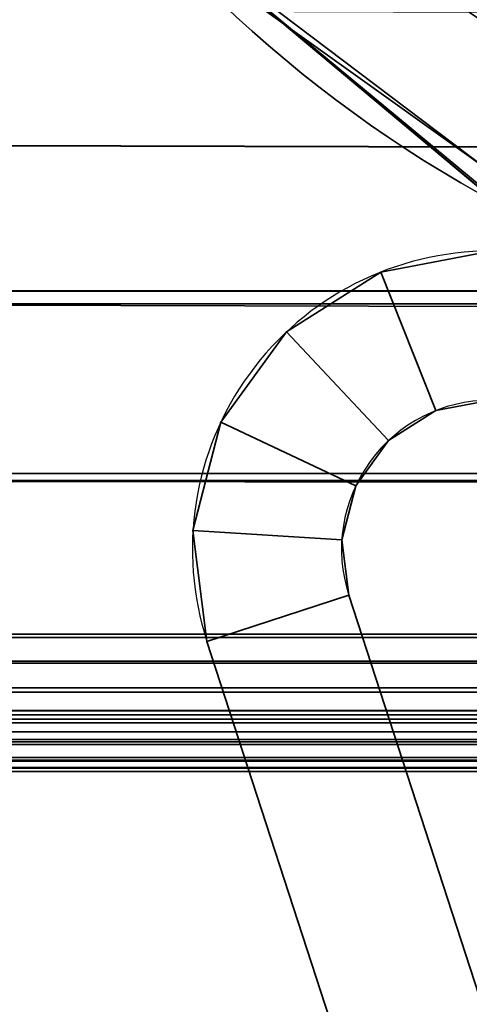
# Model space of a CAD drawing. Header units: millimetres. Extents: x -523 to 5323, y -130 to 66.
# Tile 92 of 153: x -340.76 to -338.35, y -5.04 to 0.24. Entities that reach past the tile are written whole.
import ezdxf

# ---------------------------------------------------------------- set-up
doc = ezdxf.new("R2010")
doc.units = ezdxf.units.MM
doc.layers.add('151', color=7, linetype='Continuous', true_color=0xffffff)

# ---------------------------------------------------------------- blocks, each defined once
blk = doc.blocks.new('UG_SURFACE_001')
at = {"layer": '151', "color": 252, "linetype": 'Continuous', "lineweight": 35}
for points in [[(522.5, -46, 2207), (522.5, 40, 2207), (-522.5, 40, 2207), (-522.5, -46, 2207)], [(-372.5, -46, 2056.9999), (-372.5, 40, 2056.9999), (372.5, 40, 2056.9999), (372.5, -46, 2056.9999)]]:
    blk.add_3dface(points, dxfattribs=at)
blk = doc.blocks.new('UG_SURFACE_007')
at = {"layer": '151', "color": 252, "linetype": 'Continuous', "lineweight": 35}
for points in [[(-338.2322, -1, 2023.1149), (-338.8213, -1.1124, 2023.1149), (-338.5268, -1.8562, 2023.1149), (-338.2322, -1.8, 2023.1149)], [(-338.2322, -1, 2023.1149), (-338.2322, -1, 0.95), (-338.8213, -1.1124, 0.95), (-338.8213, -1.1124, 2023.1149)], [(-338.2322, -1.8, 0.95), (-338.5268, -1.8562, 0.95), (-338.8213, -1.1124, 0.95), (-338.2322, -1, 0.95)], [(-338.8213, -1.1124, 2023.1149), (-339.3275, -1.4337, 2023.1149), (-338.7799, -2.0168, 2023.1149), (-338.5268, -1.8562, 2023.1149)], [(-338.8213, -1.1124, 2023.1149), (-338.8213, -1.1124, 0.95), (-339.3275, -1.4337, 0.95), (-339.3275, -1.4337, 2023.1149)], [(-339.3275, -1.4337, 0.95), (-338.8213, -1.1124, 0.95), (-338.5268, -1.8562, 0.95), (-338.7799, -2.0168, 0.95)], [(-338.9561, -2.2594, 2023.1149), (-338.7799, -2.0168, 2023.1149), (-339.3275, -1.4337, 2023.1149), (-339.68, -1.9188, 2023.1149)], [(-339.3275, -1.4337, 2023.1149), (-339.3275, -1.4337, 0.95), (-339.68, -1.9188, 0.95), (-339.68, -1.9188, 2023.1149)], [(-339.68, -1.9188, 0.95), (-339.3275, -1.4337, 0.95), (-338.7799, -2.0168, 0.95), (-338.9561, -2.2594, 0.95)], [(-338.5268, -1.8562, 2023.1149), (-338.5268, -1.8562, 0.95), (-338.2322, -1.8, 0.95), (-338.2322, -1.8, 2023.1149)], [(-338.7799, -2.0168, 2023.1149), (-338.7799, -2.0168, 0.95), (-338.5268, -1.8562, 0.95), (-338.5268, -1.8562, 2023.1149)], [(-339.68, -1.9188, 2023.1149), (-339.8291, -2.4996, 2023.1149), (-339.0307, -2.5498, 2023.1149), (-338.9561, -2.2594, 2023.1149)], [(-339.68, -1.9188, 2023.1149), (-339.68, -1.9188, 0.95), (-339.8291, -2.4996, 0.95), (-339.8291, -2.4996, 2023.1149)], [(-339.8291, -2.4996, 0.95), (-339.68, -1.9188, 0.95), (-338.9561, -2.2594, 0.95), (-339.0307, -2.5498, 0.95)], [(-338.9561, -2.2594, 2023.1149), (-338.9561, -2.2594, 0.95), (-338.7799, -2.0168, 0.95), (-338.7799, -2.0168, 2023.1149)], [(-339.0307, -2.5498, 2023.1149), (-339.0307, -2.5498, 0.95), (-338.9561, -2.2594, 0.95), (-338.9561, -2.2594, 2023.1149)], [(-338.9931, -2.8473, 2023.1149), (-339.0307, -2.5498, 2023.1149), (-339.8291, -2.4996, 2023.1149), (-339.7539, -3.0945, 2023.1149)], [(-339.8291, -2.4996, 2023.1149), (-339.8291, -2.4996, 0.95), (-339.7539, -3.0945, 0.95), (-339.7539, -3.0945, 2023.1149)], [(-339.7539, -3.0945, 0.95), (-339.8291, -2.4996, 0.95), (-339.0307, -2.5498, 0.95), (-338.9931, -2.8473, 0.95)], [(-338.9931, -2.8473, 2023.1149), (-338.9931, -2.8473, 0.95), (-339.0307, -2.5498, 0.95), (-339.0307, -2.5498, 2023.1149)], [(-337.113, -8.6322, 2023.1149), (-338.9931, -2.8473, 2023.1149), (-339.7539, -3.0945, 2023.1149), (-337.8738, -8.8795, 2023.1149)], [(-337.8738, -8.8795, 0.95), (-339.7539, -3.0945, 0.95), (-338.9931, -2.8473, 0.95), (-337.113, -8.6322, 0.95)], [(-338.9931, -2.8473, 2023.1149), (-337.113, -8.6322, 2023.1149), (-337.113, -8.6322, 0.95), (-338.9931, -2.8473, 0.95)], [(-339.7539, -3.0945, 2023.1149), (-339.7539, -3.0945, 0.95), (-337.8738, -8.8795, 0.95), (-337.8738, -8.8795, 2023.1149)]]:
    blk.add_3dface(points, dxfattribs=at)
blk = doc.blocks.new('UG_SURFACE_008')
at = {"layer": '151', "color": 252, "linetype": 'Continuous', "lineweight": 35}
for points in [[(-338.2322, -1, 2023.1149), (-338.8213, -1.1124, 2023.1149), (-338.5268, -1.8562, 2023.1149), (-338.2322, -1.8, 2023.1149)], [(-338.2322, -1, 2023.1149), (-338.2322, -1, 0.95), (-338.8213, -1.1124, 0.95), (-338.8213, -1.1124, 2023.1149)], [(-338.2322, -1.8, 0.95), (-338.5268, -1.8562, 0.95), (-338.8213, -1.1124, 0.95), (-338.2322, -1, 0.95)], [(-338.8213, -1.1124, 2023.1149), (-339.3275, -1.4337, 2023.1149), (-338.7799, -2.0168, 2023.1149), (-338.5268, -1.8562, 2023.1149)], [(-338.8213, -1.1124, 2023.1149), (-338.8213, -1.1124, 0.95), (-339.3275, -1.4337, 0.95), (-339.3275, -1.4337, 2023.1149)], [(-338.5268, -1.8562, 0.95), (-338.7799, -2.0168, 0.95), (-339.3275, -1.4337, 0.95), (-338.8213, -1.1124, 0.95)], [(-338.9561, -2.2594, 2023.1149), (-338.7799, -2.0168, 2023.1149), (-339.3275, -1.4337, 2023.1149), (-339.68, -1.9188, 2023.1149)], [(-339.3275, -1.4337, 2023.1149), (-339.3275, -1.4337, 0.95), (-339.68, -1.9188, 0.95), (-339.68, -1.9188, 2023.1149)], [(-338.7799, -2.0168, 0.95), (-338.9561, -2.2594, 0.95), (-339.68, -1.9188, 0.95), (-339.3275, -1.4337, 0.95)], [(-338.5268, -1.8562, 2023.1149), (-338.5268, -1.8562, 0.95), (-338.2322, -1.8, 0.95), (-338.2322, -1.8, 2023.1149)], [(-338.7799, -2.0168, 2023.1149), (-338.7799, -2.0168, 0.95), (-338.5268, -1.8562, 0.95), (-338.5268, -1.8562, 2023.1149)], [(-339.68, -1.9188, 2023.1149), (-339.8291, -2.4996, 2023.1149), (-339.0307, -2.5498, 2023.1149), (-338.9561, -2.2594, 2023.1149)], [(-339.68, -1.9188, 2023.1149), (-339.68, -1.9188, 0.95), (-339.8291, -2.4996, 0.95), (-339.8291, -2.4996, 2023.1149)], [(-339.8291, -2.4996, 0.95), (-339.68, -1.9188, 0.95), (-338.9561, -2.2594, 0.95), (-339.0307, -2.5498, 0.95)], [(-338.9561, -2.2594, 2023.1149), (-338.9561, -2.2594, 0.95), (-338.7799, -2.0168, 0.95), (-338.7799, -2.0168, 2023.1149)], [(-339.0307, -2.5498, 2023.1149), (-339.0307, -2.5498, 0.95), (-338.9561, -2.2594, 0.95), (-338.9561, -2.2594, 2023.1149)], [(-338.9931, -2.8473, 2023.1149), (-339.0307, -2.5498, 2023.1149), (-339.8291, -2.4996, 2023.1149), (-339.7539, -3.0945, 2023.1149)], [(-339.8291, -2.4996, 2023.1149), (-339.8291, -2.4996, 0.95), (-339.7539, -3.0945, 0.95), (-339.7539, -3.0945, 2023.1149)], [(-339.7539, -3.0945, 0.95), (-339.8291, -2.4996, 0.95), (-339.0307, -2.5498, 0.95), (-338.9931, -2.8473, 0.95)], [(-338.9931, -2.8473, 2023.1149), (-338.9931, -2.8473, 0.95), (-339.0307, -2.5498, 0.95), (-339.0307, -2.5498, 2023.1149)], [(-337.113, -8.6322, 2023.1149), (-338.9931, -2.8473, 2023.1149), (-339.7539, -3.0945, 2023.1149), (-337.8738, -8.8795, 2023.1149)], [(-337.8738, -8.8795, 0.95), (-339.7539, -3.0945, 0.95), (-338.9931, -2.8473, 0.95), (-337.113, -8.6322, 0.95)], [(-338.9931, -2.8473, 2023.1149), (-337.113, -8.6322, 2023.1149), (-337.113, -8.6322, 0.95), (-338.9931, -2.8473, 0.95)], [(-339.7539, -3.0945, 2023.1149), (-339.7539, -3.0945, 0.95), (-337.8738, -8.8795, 0.95), (-337.8738, -8.8795, 2023.1149)]]:
    blk.add_3dface(points, dxfattribs=at)
blk = doc.blocks.new('UG_SURFACE_033')
at = {"layer": '151', "color": 252, "linetype": 'Continuous', "lineweight": 35}
for points in [[(-329, 4.0129, -5), (-344, 4.0129, -5), (-344, -50.8703, -5), (344, -50.8703, -5)], [(-344, -50.8703, -6), (-344, 4.0129, -6), (-329, 4.0129, -6)], [(-329, 4.0129, -6), (329, 4.0129, -6), (-344, -50.8703, -6)], [(329, 4.0129, -6), (344, 4.0129, -6), (344, -50.8703, -6), (-344, -50.8703, -6)]]:
    blk.add_3dface(points, dxfattribs=at)
blk = doc.blocks.new('UG_SURFACE_049')
at = {"layer": '151', "color": 252, "linetype": 'Continuous', "lineweight": 35}
for points in [[(-346.5, -52.92, 2031.5001), (346.5, -52.92, 2031.5001), (346.5, 14.92, 2031.5001), (-346.5, 14.92, 2031.5001)], [(-345, -52.92, 2030), (-345, 14.92, 2030), (345, 14.92, 2030), (345, -52.92, 2030)]]:
    blk.add_3dface(points, dxfattribs=at)
blk = doc.blocks.new('UG_SURFACE_053')
at = {"layer": '151', "color": 7, "linetype": 'Continuous', "lineweight": 35}
for points in [[(-339.9156, 0.6308, 2024.9157), (-338.2612, -0.5532, 2023.2613), (-337.9503, 0.1813, 2022.9502), (-339.5188, 1.3368, 2024.5187)], [(-338.2835, -0.6536, -8), (-339.869, 0.6632, -8), (-339.4704, 1.3698, -8), (-337.9748, 0.0846, -8)], [(-339.4704, 1.3698, -8), (-339.5188, 1.3368, 2024.5187), (-337.9503, 0.1813, 2022.9502)], [(-337.9503, 0.1813, 2022.9502), (-337.9748, 0.0846, -8), (-339.4704, 1.3698, -8)], [(-338.2612, -0.5532, 2023.2613), (-339.9156, 0.6308, 2024.9157), (-339.869, 0.6632, -8)], [(-339.869, 0.6632, -8), (-338.2835, -0.6536, -8), (-338.2612, -0.5532, 2023.2613)]]:
    blk.add_3dface(points, dxfattribs=at)
blk = doc.blocks.new('UG_SURFACE_054')
at = {"layer": '151', "color": 7, "linetype": 'Continuous', "lineweight": 35}
for points in [[(-338.1868, -0.749, 2023.1867), (-339.5944, 0.4301, 2024.5945), (-339.2461, 1.1359, 2024.246), (-337.5919, -0.0826, 2022.5918)], [(-339.2461, 1.1359, 2024.246), (339.2461, 1.1359, 2024.246), (337.5919, -0.0826, 2022.5918), (-337.5919, -0.0826, 2022.5918)], [(343.2493, -1.0249, 2028.2493), (-343.2823, -1.2144, 2028.2824), (-343.1925, 0.5499, 2028.1925)], [(-343.1925, 0.5499, 2028.1925), (343.1925, 0.5499, 2028.1925), (343.2493, -1.0249, 2028.2493)], [(339.6104, 0.4124, 2024.6105), (-339.5944, 0.4301, 2024.5945), (-338.1868, -0.749, 2023.1867)], [(344.3484, -2.085, 2029.3484), (344.1945, 0.3067, 2029.1944), (-344.1673, 0.3027, 2029.1672)], [(344.3484, -2.085, 2029.3484), (-344.1673, 0.3027, 2029.1672), (-344.1648, -0.4257, 2029.1648)], [(-344.1648, -0.4257, 2029.1648), (-344.375, -2.1926, 2029.3751), (344.4016, -2.2248, 2029.4015)], [(-344.1648, -0.4257, 2029.1648), (344.4016, -2.2248, 2029.4015), (344.3484, -2.085, 2029.3484)], [(343.2493, -1.0249, 2028.2493), (343.2905, -1.2095, 2028.2905), (-343.2823, -1.2144, 2028.2824)], [(-343.2858, -1.283, 2028.2857), (343.2905, -1.2095, 2028.2905), (343.755, -3.2885, 2028.7549)], [(-343.2858, -1.283, 2028.2857), (-343.2823, -1.2144, 2028.2824), (343.2905, -1.2095, 2028.2905)], [(343.755, -3.2885, 2028.7549), (-343.8237, -3.4665, 2028.8236), (-343.2858, -1.283, 2028.2857)], [(-344.375, -2.1926, 2029.3751), (-344.3906, -2.2319, 2029.3906), (344.4016, -2.2248, 2029.4015)], [(-344.3906, -2.2319, 2029.3906), (-344.7183, -3.0566, 2029.7184), (344.7183, -3.0566, 2029.7184)], [(344.7183, -3.0566, 2029.7184), (344.4016, -2.2248, 2029.4015), (-344.3906, -2.2319, 2029.3906)], [(-344.7245, -3.074, 2029.7246), (344.7245, -3.074, 2029.7246), (344.7183, -3.0566, 2029.7184), (-344.7183, -3.0566, 2029.7184)], [(344.7699, -3.2006, 2029.7699), (344.7245, -3.074, 2029.7246), (-344.7245, -3.074, 2029.7246), (-344.7699, -3.2006, 2029.7699)], [(344.7762, -3.3434, 2029.7761), (-344.7703, -3.2114, 2029.7704), (-344.7762, -3.3434, 2029.7761)], [(-344.7703, -3.2114, 2029.7704), (344.7703, -3.2114, 2029.7704), (344.7699, -3.2006, 2029.7699)], [(-344.7699, -3.2006, 2029.7699), (-344.7703, -3.2114, 2029.7704), (344.7699, -3.2006, 2029.7699)], [(344.7762, -3.3434, 2029.7761), (344.7703, -3.2114, 2029.7704), (-344.7703, -3.2114, 2029.7704)], [(343.755, -3.2885, 2028.7549), (343.8178, -3.4689, 2028.8179), (-343.8237, -3.4665, 2028.8236)], [(-344.7762, -3.3434, 2029.7761), (-344.7703, -3.3665, 2029.7704), (344.7703, -3.3665, 2029.7704), (344.7762, -3.3434, 2029.7761)], [(344.7395, -3.4879, 2029.7394), (-344.7703, -3.3665, 2029.7704), (-344.7395, -3.4879, 2029.7394)], [(344.7395, -3.4879, 2029.7394), (344.7703, -3.3665, 2029.7704), (-344.7703, -3.3665, 2029.7704)], [(-343.8398, -3.5319, 2028.8398), (-343.8237, -3.4665, 2028.8236), (343.8178, -3.4689, 2028.8179)], [(343.8178, -3.4689, 2028.8179), (343.8398, -3.5319, 2028.8398), (-343.8398, -3.5319, 2028.8398)], [(-344.7395, -3.4879, 2029.7394), (-344.7249, -3.5114, 2029.7248), (344.7249, -3.5114, 2029.7248), (344.7395, -3.4879, 2029.7394)], [(344.6571, -3.6207, 2029.6571), (-344.7249, -3.5114, 2029.7248), (-344.6571, -3.6207, 2029.6571)], [(344.6571, -3.6207, 2029.6571), (344.7249, -3.5114, 2029.7248), (-344.7249, -3.5114, 2029.7248)], [(-343.8696, -3.5803, 2028.8696), (343.8398, -3.5319, 2028.8398), (343.8696, -3.5803, 2028.8696)], [(-343.8696, -3.5803, 2028.8696), (-343.8398, -3.5319, 2028.8398), (343.8398, -3.5319, 2028.8398)], [(343.8696, -3.5803, 2028.8696), (-343.9415, -3.6485, 2028.9416), (-343.8696, -3.5803, 2028.8696)], [(343.8696, -3.5803, 2028.8696), (343.9415, -3.6485, 2028.9416), (-343.9415, -3.6485, 2028.9416)], [(-344.6571, -3.6207, 2029.6571), (-344.6409, -3.6337, 2029.6409), (344.6409, -3.6337, 2029.6409), (344.6571, -3.6207, 2029.6571)], [(-344.5169, -3.7332, 2029.5169), (344.5169, -3.7332, 2029.5169), (344.6409, -3.6337, 2029.6409), (-344.6409, -3.6337, 2029.6409)], [(-344.0153, -3.7184, 2029.0153), (343.9415, -3.6485, 2028.9416), (344.0153, -3.7184, 2029.0153)], [(-344.0153, -3.7184, 2029.0153), (-343.9415, -3.6485, 2028.9416), (343.9415, -3.6485, 2028.9416)], [(-344.5003, -3.7373, 2029.5002), (344.5003, -3.7373, 2029.5002), (344.5169, -3.7332, 2029.5169), (-344.5169, -3.7332, 2029.5169)], [(-344.3598, -3.7713, 2029.3598), (344.3598, -3.7713, 2029.3598), (344.5003, -3.7373, 2029.5002), (-344.5003, -3.7373, 2029.5002)], [(-344.061, -3.732, 2029.0611), (344.061, -3.732, 2029.0611), (344.2077, -3.7757, 2029.2077), (-344.2077, -3.7757, 2029.2077)], [(344.0153, -3.7184, 2029.0153), (-344.061, -3.732, 2029.0611), (-344.0153, -3.7184, 2029.0153)], [(344.0153, -3.7184, 2029.0153), (344.061, -3.732, 2029.0611), (-344.061, -3.732, 2029.0611)], [(344.3598, -3.7713, 2029.3598), (-344.3598, -3.7713, 2029.3598), (-344.2678, -3.7935, 2029.2678)], [(344.2678, -3.7935, 2029.2678), (344.3598, -3.7713, 2029.3598), (-344.2678, -3.7935, 2029.2678)], [(-344.2678, -3.7935, 2029.2678), (-344.2077, -3.7757, 2029.2077), (344.2077, -3.7757, 2029.2077), (344.2678, -3.7935, 2029.2678)]]:
    blk.add_3dface(points, dxfattribs=at)
blk = doc.blocks.new('UG_SURFACE_060')
at = {"layer": '151', "color": 252, "linetype": 'Continuous', "lineweight": 35}
for points in [[(-346.5, -52.92, 2031.5001), (346.5, -52.92, 2031.5001), (346.5, 14.92, 2031.5001), (-346.5, 14.92, 2031.5001)], [(-345, -52.92, 2030), (-345, 14.92, 2030), (345, 14.92, 2030), (345, -52.92, 2030)]]:
    blk.add_3dface(points, dxfattribs=at)

msp = doc.modelspace()

# ---------------------------------------------------------------- linework, layer by layer
at = {"layer": '151', "color": 253, "linetype": 'Continuous', "lineweight": -3}
for p, q in [((-338.9931, -2.8473, 2023.115), (-337.113, -8.6322, 2023.115)), ((-338.9931, -2.8473, 0.95), (-338.9931, -2.8473, 2023.115)), ((-338.9931, -2.8473, 2023.115), (-337.113, -8.6322, 2023.115)), ((-338.9931, -2.8473, 0.95), (-338.9931, -2.8473, 2023.115)), ((-337.113, -8.6322, 0.95), (-338.9931, -2.8473, 0.95)), ((-337.113, -8.6322, 0.95), (-338.9931, -2.8473, 0.95)), ((344.7183, -3.0566, 2029.7183), (-344.7183, -3.0566, 2029.7183)), ((-339.7539, -3.0945, 0.95), (-339.7539, -3.0945, 2023.115)), ((-339.7539, -3.0945, 2023.115), (-337.8738, -8.8795, 2023.115)), ((-339.7539, -3.0945, 0.95), (-339.7539, -3.0945, 2023.115)), ((-339.7539, -3.0945, 2023.115), (-337.8738, -8.8795, 2023.115)), ((-337.8738, -8.8795, 0.95), (-339.7539, -3.0945, 0.95)), ((-337.8738, -8.8795, 0.95), (-339.7539, -3.0945, 0.95)), ((-339.7539, -3.0945, 2023.115), (-337.8738, -8.8795, 2023.115)), ((343.8398, -3.5319, 2028.8398), (-343.8398, -3.5319, 2028.8398)), ((344.5169, -3.7332, 2029.5169), (-344.5169, -3.7332, 2029.5169))]:
    msp.add_line(p, q, dxfattribs=at)
for centre, radius in [((-338.2322, -2.6, 2023.115), 1.6), ((-338.2322, -2.6, 2023.115), 1.6), ((-338.2322, -2.6, 0.95), 1.6), ((-338.2322, -2.6, 0.95), 1.6), ((-338.2322, -2.6, 2023.115), 0.8), ((-338.2322, -2.6, 2023.115), 0.8), ((-338.2322, -2.6, 0.95), 0.8), ((-338.2322, -2.6, 0.95), 0.8)]:
    msp.add_arc(centre, radius, 90, 198.0042, dxfattribs=at)
for points in [[(-333.6124, -0.7357, 2018.6124), (-336.0145, -1.1357, 2021.0145), (-338.4414, -0.1772, 2023.4414), (-339.9214, 1.7573, 2024.9214)], [(-333.6124, -0.7357, 2018.6124), (-336.0145, -1.1357, 2021.0145), (-338.4414, -0.1772, 2023.4414), (-339.9214, 1.7573, 2024.9214)], [(-339.9214, 1.7573, -8), (-338.4414, -0.1772, -8), (-336.0145, -1.1357, -8), (-333.6124, -0.7357, -8)], [(-340.3143, 1.0331, -8), (-338.7426, -0.9513, -8), (-336.2053, -1.9092, -8), (-333.7144, -1.4582, -8)], [(-340.3143, 1.0331, 2025.3143), (-338.7426, -0.9513, 2023.7426), (-336.2053, -1.9092, 2021.2053), (-333.7144, -1.4582, 2018.7144)], [(-333.7144, -1.4582, 2018.7144), (-336.2053, -1.9092, 2021.2053), (-338.7426, -0.9513, 2023.7426), (-340.3143, 1.0331, 2025.3143)]]:
    msp.add_open_spline(points, degree=3, dxfattribs=at)

# ---------------------------------------------------------------- block references
for name in ['UG_SURFACE_049', 'UG_SURFACE_060', 'UG_SURFACE_033', 'UG_SURFACE_001', 'UG_SURFACE_053', 'UG_SURFACE_054', 'UG_SURFACE_007', 'UG_SURFACE_008']:
    msp.add_blockref(name, (0, 0), dxfattribs=at)

doc.saveas('drawing.dxf')
